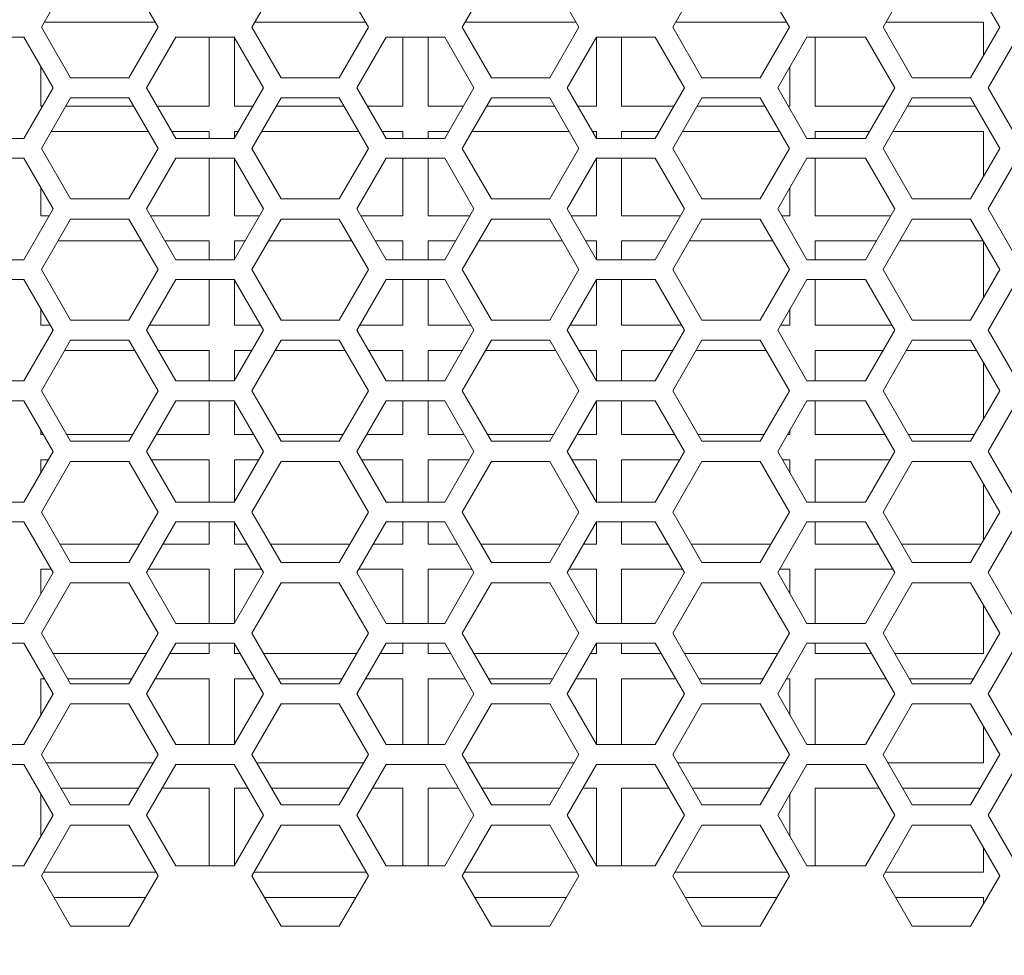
# Model space of a CAD drawing. Header units: millimetres. Extents: x -2390 to -1520, y 516 to 1788.
# Tile 7 of 33: x -2026 to -1968, y 733 to 789. Entities that reach past the tile are written whole.
import ezdxf

# ---------------------------------------------------------------- set-up
doc = ezdxf.new("R2010")
doc.units = ezdxf.units.MM
doc.header["$PDSIZE"] = -1
doc.dimstyles.new('ISO-25', dxfattribs={"dimtxt": 2.5, "dimasz": 2.5, "dimexe": 1.25, "dimexo": 0.625, "dimtad": 1, "dimtxsty": 'Standard', "dimcen": 2.5, "dimadec": 0, "dimazin": 0, "dimtfac": 1, "dimtmove": 0, "dimatfit": 3, "dimfxl": 0, "dimarcsym": 0})

# ---------------------------------------------------------------- blocks, each defined once
blk = doc.blocks.new('*D21')
at = {"color": 4, "lineweight": -2, "transparency": 16777216}
for p, q in [((-2180.43, 774.315), (-2180.43, 699.978)), ((-1710.43, 774.315), (-1710.43, 699.978)), ((-2165.43, 700.978), (-1974.454, 700.978)), ((-1725.43, 700.978), (-1916.406, 700.978))]:
    blk.add_line(p, q, dxfattribs=at)
at = {"color": 4, "transparency": 16777216}
for points in [[(-2165.43, 703.478), (-2165.43, 698.478), (-2180.43, 700.978)], [(-1725.43, 703.478), (-1725.43, 698.478), (-1710.43, 700.978)]]:
    blk.add_solid(points, dxfattribs=at)
at = {"layer": 'Defpoints', "color": 0, "transparency": 16777216}
for p in [(-2180.43, 775.315), (-1710.43, 775.315), (-1710.43, 700.978)]:
    blk.add_point(p, dxfattribs=at)
at = {"color": 4, "lineweight": 5, "transparency": 16777216, "insert": (-1945.43, 700.978), "char_height": 15, "attachment_point": 5}
blk.add_mtext('470.0', dxfattribs=at)

msp = doc.modelspace()

# ---------------------------------------------------------------- linework, layer by layer
at = {"color": 7, "linetype": 'ByBlock', "lineweight": 5}
for p, q in [((-2023.413, 791.265), (-2025.145, 788.265)), ((-2018.217, 788.265), (-2019.949, 791.265)), ((-2010.913, 791.265), (-2012.645, 788.265)), ((-2005.717, 788.265), (-2007.449, 791.265)), ((-1998.413, 791.265), (-2000.145, 788.265)), ((-1993.217, 788.265), (-1994.949, 791.265)), ((-1985.913, 791.265), (-1987.645, 788.265)), ((-1980.717, 788.265), (-1982.449, 791.265)), ((-1973.413, 791.265), (-1975.145, 788.265)), ((-1968.217, 788.265), (-1969.949, 791.265)), ((-2024.972, 788.565), (-2018.39, 788.565)), ((-2012.472, 788.565), (-2005.89, 788.565)), ((-1999.972, 788.565), (-1993.39, 788.565)), ((-1987.472, 788.565), (-1980.89, 788.565)), ((-1974.972, 788.565), (-1969.18, 788.565)), ((-1969.18, 788.565), (-1969.18, 786.597)), ((-2025.145, 788.265), (-2023.413, 785.265)), ((-2019.949, 785.265), (-2018.217, 788.265)), ((-2012.645, 788.265), (-2010.913, 785.265)), ((-2007.449, 785.265), (-2005.717, 788.265)), ((-2000.145, 788.265), (-1998.413, 785.265)), ((-1994.949, 785.265), (-1993.217, 788.265)), ((-1987.645, 788.265), (-1985.913, 785.265)), ((-1982.449, 785.265), (-1980.717, 788.265)), ((-1975.145, 788.265), (-1973.413, 785.265)), ((-1969.949, 785.265), (-1968.217, 788.265)), ((-2026.191, 787.677), (-2029.67, 787.677)), ((-2024.452, 784.665), (-2026.191, 787.677)), ((-2017.17, 787.677), (-2018.909, 784.665)), ((-2013.691, 787.677), (-2017.17, 787.677)), ((-2015.18, 787.677), (-2015.18, 783.565)), ((-2011.952, 784.665), (-2013.691, 787.677)), ((-2013.68, 783.565), (-2013.68, 787.657)), ((-2004.67, 787.677), (-2006.409, 784.665)), ((-2001.191, 787.677), (-2004.67, 787.677)), ((-2003.68, 787.677), (-2003.68, 783.565)), ((-2002.18, 783.565), (-2002.18, 787.677)), ((-1999.452, 784.665), (-2001.191, 787.677)), ((-1992.17, 787.677), (-1993.909, 784.665)), ((-1992.18, 787.661), (-1992.18, 783.565)), ((-1988.691, 787.677), (-1992.17, 787.677)), ((-1990.68, 783.565), (-1990.68, 787.677)), ((-1986.952, 784.665), (-1988.691, 787.677)), ((-1979.67, 787.677), (-1981.409, 784.665)), ((-1976.191, 787.677), (-1979.67, 787.677)), ((-1979.18, 783.565), (-1979.18, 787.677)), ((-1974.452, 784.665), (-1976.191, 787.677)), ((-1967.17, 787.677), (-1968.909, 784.665)), ((-2025.18, 783.565), (-2025.18, 785.925)), ((-1980.68, 785.929), (-1980.68, 783.565)), ((-2023.413, 785.265), (-2019.949, 785.265)), ((-2010.913, 785.265), (-2007.449, 785.265)), ((-1998.413, 785.265), (-1994.949, 785.265)), ((-1985.913, 785.265), (-1982.449, 785.265)), ((-1973.413, 785.265), (-1969.949, 785.265)), ((-2026.191, 781.652), (-2024.452, 784.665)), ((-2018.909, 784.665), (-2017.17, 781.652)), ((-2013.691, 781.652), (-2011.952, 784.665)), ((-2006.409, 784.665), (-2004.67, 781.652)), ((-2001.191, 781.652), (-1999.452, 784.665)), ((-1993.909, 784.665), (-1992.17, 781.652)), ((-1988.691, 781.652), (-1986.952, 784.665)), ((-1981.409, 784.665), (-1979.67, 781.652)), ((-1976.191, 781.652), (-1974.452, 784.665)), ((-1968.909, 784.665), (-1967.17, 781.652)), ((-2023.413, 784.065), (-2025.145, 781.065)), ((-2019.949, 784.065), (-2023.413, 784.065)), ((-2018.217, 781.065), (-2019.949, 784.065)), ((-2010.913, 784.065), (-2012.645, 781.065)), ((-2007.449, 784.065), (-2010.913, 784.065)), ((-2005.717, 781.065), (-2007.449, 784.065)), ((-1998.413, 784.065), (-2000.145, 781.065)), ((-1994.949, 784.065), (-1998.413, 784.065)), ((-1993.217, 781.065), (-1994.949, 784.065)), ((-1985.913, 784.065), (-1987.645, 781.065)), ((-1982.449, 784.065), (-1985.913, 784.065)), ((-1980.717, 781.065), (-1982.449, 784.065)), ((-1973.413, 784.065), (-1975.145, 781.065)), ((-1969.949, 784.065), (-1973.413, 784.065)), ((-1968.217, 781.065), (-1969.949, 784.065)), ((-2025.087, 783.565), (-2025.18, 783.565)), ((-2019.66, 783.565), (-2023.701, 783.565)), ((-2015.18, 783.565), (-2018.274, 783.565)), ((-2012.587, 783.565), (-2013.68, 783.565)), ((-2007.16, 783.565), (-2011.201, 783.565)), ((-2003.68, 783.565), (-2005.774, 783.565)), ((-2000.087, 783.565), (-2002.18, 783.565)), ((-1994.66, 783.565), (-1998.701, 783.565)), ((-1992.18, 783.565), (-1993.274, 783.565)), ((-1987.587, 783.565), (-1990.68, 783.565)), ((-1982.16, 783.565), (-1986.201, 783.565)), ((-1980.68, 783.565), (-1980.774, 783.565)), ((-1975.087, 783.565), (-1979.18, 783.565)), ((-1969.66, 783.565), (-1973.701, 783.565)), ((-2024.567, 782.065), (-2018.794, 782.065)), ((-2017.408, 782.065), (-2015.18, 782.065)), ((-2015.18, 782.065), (-2015.18, 781.652)), ((-2013.68, 782.065), (-2013.453, 782.065)), ((-2013.68, 781.672), (-2013.68, 782.065)), ((-2012.067, 782.065), (-2006.294, 782.065)), ((-2004.908, 782.065), (-2003.68, 782.065)), ((-2003.68, 782.065), (-2003.68, 781.652)), ((-2002.18, 782.065), (-2000.953, 782.065)), ((-2002.18, 781.652), (-2002.18, 782.065)), ((-1999.567, 782.065), (-1993.794, 782.065)), ((-1992.408, 782.065), (-1992.18, 782.065)), ((-1992.18, 782.065), (-1992.18, 781.669)), ((-1990.68, 782.065), (-1988.453, 782.065)), ((-1990.68, 781.652), (-1990.68, 782.065)), ((-1987.067, 782.065), (-1981.294, 782.065)), ((-1979.18, 782.065), (-1975.953, 782.065)), ((-1979.18, 781.652), (-1979.18, 782.065)), ((-1974.567, 782.065), (-1969.18, 782.065)), ((-1969.18, 782.065), (-1969.18, 779.397)), ((-2029.67, 781.652), (-2026.191, 781.652)), ((-2017.17, 781.652), (-2013.691, 781.652)), ((-2004.67, 781.652), (-2001.191, 781.652)), ((-1992.17, 781.652), (-1988.691, 781.652)), ((-1979.67, 781.652), (-1976.191, 781.652)), ((-2025.145, 781.065), (-2023.413, 778.065)), ((-2019.949, 778.065), (-2018.217, 781.065)), ((-2012.645, 781.065), (-2010.913, 778.065)), ((-2007.449, 778.065), (-2005.717, 781.065)), ((-2000.145, 781.065), (-1998.413, 778.065)), ((-1994.949, 778.065), (-1993.217, 781.065)), ((-1987.645, 781.065), (-1985.913, 778.065)), ((-1982.449, 778.065), (-1980.717, 781.065)), ((-1975.145, 781.065), (-1973.413, 778.065)), ((-1969.949, 778.065), (-1968.217, 781.065)), ((-2026.191, 780.477), (-2029.67, 780.477)), ((-2024.452, 777.465), (-2026.191, 780.477)), ((-2017.17, 780.477), (-2018.909, 777.465)), ((-2013.691, 780.477), (-2017.17, 780.477)), ((-2015.18, 780.477), (-2015.18, 777.065)), ((-2011.952, 777.465), (-2013.691, 780.477)), ((-2013.68, 777.065), (-2013.68, 780.457)), ((-2004.67, 780.477), (-2006.409, 777.465)), ((-2001.191, 780.477), (-2004.67, 780.477)), ((-2003.68, 780.477), (-2003.68, 777.065)), ((-2002.18, 777.065), (-2002.18, 780.477)), ((-1999.452, 777.465), (-2001.191, 780.477)), ((-1992.17, 780.477), (-1993.909, 777.465)), ((-1992.18, 780.461), (-1992.18, 777.065)), ((-1988.691, 780.477), (-1992.17, 780.477)), ((-1990.68, 777.065), (-1990.68, 780.477)), ((-1986.952, 777.465), (-1988.691, 780.477)), ((-1979.67, 780.477), (-1981.409, 777.465)), ((-1976.191, 780.477), (-1979.67, 780.477)), ((-1979.18, 777.065), (-1979.18, 780.477)), ((-1974.452, 777.465), (-1976.191, 780.477)), ((-1967.17, 780.477), (-1968.909, 777.465)), ((-2025.18, 777.065), (-2025.18, 778.725)), ((-1980.68, 778.729), (-1980.68, 777.065)), ((-2023.413, 778.065), (-2019.949, 778.065)), ((-2010.913, 778.065), (-2007.449, 778.065)), ((-1998.413, 778.065), (-1994.949, 778.065)), ((-1985.913, 778.065), (-1982.449, 778.065)), ((-1973.413, 778.065), (-1969.949, 778.065)), ((-2026.191, 774.452), (-2024.452, 777.465)), ((-2018.909, 777.465), (-2017.17, 774.452)), ((-2013.691, 774.452), (-2011.952, 777.465)), ((-2006.409, 777.465), (-2004.67, 774.452)), ((-2001.191, 774.452), (-1999.452, 777.465)), ((-1993.909, 777.465), (-1992.17, 774.452)), ((-1988.691, 774.452), (-1986.952, 777.465)), ((-1981.409, 777.465), (-1979.67, 774.452)), ((-1976.191, 774.452), (-1974.452, 777.465)), ((-1968.909, 777.465), (-1967.17, 774.452)), ((-2024.683, 777.065), (-2025.18, 777.065)), ((-2023.413, 776.865), (-2025.145, 773.865)), ((-2019.949, 776.865), (-2023.413, 776.865)), ((-2018.217, 773.865), (-2019.949, 776.865)), ((-2015.18, 777.065), (-2018.678, 777.065)), ((-2012.183, 777.065), (-2013.68, 777.065)), ((-2010.913, 776.865), (-2012.645, 773.865)), ((-2007.449, 776.865), (-2010.913, 776.865)), ((-2005.717, 773.865), (-2007.449, 776.865)), ((-2003.68, 777.065), (-2006.178, 777.065)), ((-1999.683, 777.065), (-2002.18, 777.065)), ((-1998.413, 776.865), (-2000.145, 773.865)), ((-1994.949, 776.865), (-1998.413, 776.865)), ((-1993.217, 773.865), (-1994.949, 776.865)), ((-1992.18, 777.065), (-1993.678, 777.065)), ((-1987.183, 777.065), (-1990.68, 777.065)), ((-1985.913, 776.865), (-1987.645, 773.865)), ((-1982.449, 776.865), (-1985.913, 776.865)), ((-1980.717, 773.865), (-1982.449, 776.865)), ((-1980.68, 777.065), (-1981.178, 777.065)), ((-1974.683, 777.065), (-1979.18, 777.065)), ((-1973.413, 776.865), (-1975.145, 773.865)), ((-1969.949, 776.865), (-1973.413, 776.865)), ((-1968.217, 773.865), (-1969.949, 776.865)), ((-2024.163, 775.565), (-2019.198, 775.565)), ((-2017.812, 775.565), (-2015.18, 775.565)), ((-2015.18, 775.565), (-2015.18, 774.452)), ((-2013.68, 775.565), (-2013.049, 775.565)), ((-2013.68, 774.472), (-2013.68, 775.565)), ((-2011.663, 775.565), (-2006.698, 775.565)), ((-2005.312, 775.565), (-2003.68, 775.565)), ((-2003.68, 775.565), (-2003.68, 774.452)), ((-2002.18, 775.565), (-2000.549, 775.565)), ((-2002.18, 774.452), (-2002.18, 775.565)), ((-1999.163, 775.565), (-1994.198, 775.565)), ((-1992.812, 775.565), (-1992.18, 775.565)), ((-1992.18, 775.565), (-1992.18, 774.469)), ((-1990.68, 775.565), (-1988.049, 775.565)), ((-1990.68, 774.452), (-1990.68, 775.565)), ((-1986.663, 775.565), (-1981.698, 775.565)), ((-1979.18, 775.565), (-1975.549, 775.565)), ((-1979.18, 774.452), (-1979.18, 775.565)), ((-1974.163, 775.565), (-1969.198, 775.565)), ((-1969.18, 775.533), (-1969.18, 772.197)), ((-2029.67, 774.452), (-2026.191, 774.452)), ((-2017.17, 774.452), (-2013.691, 774.452)), ((-2004.67, 774.452), (-2001.191, 774.452)), ((-1992.17, 774.452), (-1988.691, 774.452)), ((-1979.67, 774.452), (-1976.191, 774.452)), ((-2025.145, 773.865), (-2023.413, 770.865)), ((-2019.949, 770.865), (-2018.217, 773.865)), ((-2012.645, 773.865), (-2010.913, 770.865)), ((-2007.449, 770.865), (-2005.717, 773.865)), ((-2000.145, 773.865), (-1998.413, 770.865)), ((-1994.949, 770.865), (-1993.217, 773.865)), ((-1987.645, 773.865), (-1985.913, 770.865)), ((-1982.449, 770.865), (-1980.717, 773.865)), ((-1975.145, 773.865), (-1973.413, 770.865)), ((-1969.949, 770.865), (-1968.217, 773.865)), ((-2026.191, 773.277), (-2029.67, 773.277)), ((-2024.452, 770.265), (-2026.191, 773.277)), ((-2017.17, 773.277), (-2018.909, 770.265)), ((-2013.691, 773.277), (-2017.17, 773.277)), ((-2015.18, 773.277), (-2015.18, 770.565)), ((-2011.952, 770.265), (-2013.691, 773.277)), ((-2013.68, 770.565), (-2013.68, 773.258)), ((-2004.67, 773.277), (-2006.409, 770.265)), ((-2001.191, 773.277), (-2004.67, 773.277)), ((-2003.68, 773.277), (-2003.68, 770.565)), ((-2002.18, 770.565), (-2002.18, 773.277)), ((-1999.452, 770.265), (-2001.191, 773.277)), ((-1992.17, 773.277), (-1993.909, 770.265)), ((-1992.18, 773.261), (-1992.18, 770.565)), ((-1988.691, 773.277), (-1992.17, 773.277)), ((-1990.68, 770.565), (-1990.68, 773.277)), ((-1986.952, 770.265), (-1988.691, 773.277)), ((-1979.67, 773.277), (-1981.409, 770.265)), ((-1976.191, 773.277), (-1979.67, 773.277)), ((-1979.18, 770.565), (-1979.18, 773.277)), ((-1974.452, 770.265), (-1976.191, 773.277)), ((-1967.17, 773.277), (-1968.909, 770.265)), ((-2025.18, 770.565), (-2025.18, 771.525)), ((-1980.68, 771.529), (-1980.68, 770.565)), ((-2023.413, 770.865), (-2019.949, 770.865)), ((-2010.913, 770.865), (-2007.449, 770.865)), ((-1998.413, 770.865), (-1994.949, 770.865)), ((-1985.913, 770.865), (-1982.449, 770.865)), ((-1973.413, 770.865), (-1969.949, 770.865)), ((-2024.625, 770.565), (-2025.18, 770.565)), ((-2015.18, 770.565), (-2018.736, 770.565)), ((-2012.125, 770.565), (-2013.68, 770.565)), ((-2003.68, 770.565), (-2006.236, 770.565)), ((-1999.625, 770.565), (-2002.18, 770.565)), ((-1992.18, 770.565), (-1993.736, 770.565)), ((-1987.125, 770.565), (-1990.68, 770.565)), ((-1980.68, 770.565), (-1981.236, 770.565)), ((-1974.625, 770.565), (-1979.18, 770.565)), ((-2026.191, 767.252), (-2024.452, 770.265)), ((-2018.909, 770.265), (-2017.17, 767.252)), ((-2013.691, 767.252), (-2011.952, 770.265)), ((-2006.409, 770.265), (-2004.67, 767.252)), ((-2001.191, 767.252), (-1999.452, 770.265)), ((-1993.909, 770.265), (-1992.17, 767.252)), ((-1988.691, 767.252), (-1986.952, 770.265)), ((-1981.409, 770.265), (-1979.67, 767.252)), ((-1976.191, 767.252), (-1974.452, 770.265)), ((-1968.909, 770.265), (-1967.17, 767.252)), ((-2023.413, 769.665), (-2025.145, 766.665)), ((-2019.949, 769.665), (-2023.413, 769.665)), ((-2018.217, 766.665), (-2019.949, 769.665)), ((-2010.913, 769.665), (-2012.645, 766.665)), ((-2007.449, 769.665), (-2010.913, 769.665)), ((-2005.717, 766.665), (-2007.449, 769.665)), ((-1998.413, 769.665), (-2000.145, 766.665)), ((-1994.949, 769.665), (-1998.413, 769.665)), ((-1993.217, 766.665), (-1994.949, 769.665)), ((-1985.913, 769.665), (-1987.645, 766.665)), ((-1982.449, 769.665), (-1985.913, 769.665)), ((-1980.717, 766.665), (-1982.449, 769.665)), ((-1973.413, 769.665), (-1975.145, 766.665)), ((-1969.949, 769.665), (-1973.413, 769.665)), ((-1968.217, 766.665), (-1969.949, 769.665)), ((-2025.18, 769.065), (-2025.145, 769.065)), ((-2025.18, 769.004), (-2025.18, 769.065)), ((-2023.759, 769.065), (-2019.602, 769.065)), ((-2018.217, 769.065), (-2015.18, 769.065)), ((-2015.18, 769.065), (-2015.18, 767.252)), ((-2013.68, 769.065), (-2012.645, 769.065)), ((-2013.68, 767.272), (-2013.68, 769.065)), ((-2011.259, 769.065), (-2007.102, 769.065)), ((-2005.717, 769.065), (-2003.68, 769.065)), ((-2003.68, 769.065), (-2003.68, 767.252)), ((-2002.18, 769.065), (-2000.145, 769.065)), ((-2002.18, 767.252), (-2002.18, 769.065)), ((-1998.759, 769.065), (-1994.602, 769.065)), ((-1993.217, 769.065), (-1992.18, 769.065)), ((-1992.18, 769.065), (-1992.18, 767.269)), ((-1990.68, 769.065), (-1987.645, 769.065)), ((-1990.68, 767.252), (-1990.68, 769.065)), ((-1986.259, 769.065), (-1982.102, 769.065)), ((-1980.717, 769.065), (-1980.68, 769.065)), ((-1980.68, 769.065), (-1980.68, 769.001)), ((-1979.18, 769.065), (-1975.145, 769.065)), ((-1979.18, 767.252), (-1979.18, 769.065)), ((-1973.759, 769.065), (-1969.602, 769.065)), ((-1969.18, 768.333), (-1969.18, 764.997)), ((-2029.67, 767.252), (-2026.191, 767.252)), ((-2017.17, 767.252), (-2013.691, 767.252)), ((-2004.67, 767.252), (-2001.191, 767.252)), ((-1992.17, 767.252), (-1988.691, 767.252)), ((-1979.67, 767.252), (-1976.191, 767.252)), ((-2025.145, 766.665), (-2023.413, 763.665)), ((-2019.949, 763.665), (-2018.217, 766.665)), ((-2012.645, 766.665), (-2010.913, 763.665)), ((-2007.449, 763.665), (-2005.717, 766.665)), ((-2000.145, 766.665), (-1998.413, 763.665)), ((-1994.949, 763.665), (-1993.217, 766.665)), ((-1987.645, 766.665), (-1985.913, 763.665)), ((-1982.449, 763.665), (-1980.717, 766.665)), ((-1975.145, 766.665), (-1973.413, 763.665)), ((-1969.949, 763.665), (-1968.217, 766.665)), ((-2026.191, 766.077), (-2029.67, 766.077)), ((-2024.452, 763.065), (-2026.191, 766.077)), ((-2017.17, 766.077), (-2018.909, 763.065)), ((-2013.691, 766.077), (-2017.17, 766.077)), ((-2015.18, 766.077), (-2015.18, 764.065)), ((-2011.952, 763.065), (-2013.691, 766.077)), ((-2013.68, 764.065), (-2013.68, 766.058)), ((-2004.67, 766.077), (-2006.409, 763.065)), ((-2001.191, 766.077), (-2004.67, 766.077)), ((-2003.68, 766.077), (-2003.68, 764.065)), ((-2002.18, 764.065), (-2002.18, 766.077)), ((-1999.452, 763.065), (-2001.191, 766.077)), ((-1992.17, 766.077), (-1993.909, 763.065)), ((-1992.18, 766.061), (-1992.18, 764.065)), ((-1988.691, 766.077), (-1992.17, 766.077)), ((-1990.68, 764.065), (-1990.68, 766.077)), ((-1986.952, 763.065), (-1988.691, 766.077)), ((-1979.67, 766.077), (-1981.409, 763.065)), ((-1976.191, 766.077), (-1979.67, 766.077)), ((-1979.18, 764.065), (-1979.18, 766.077)), ((-1974.452, 763.065), (-1976.191, 766.077)), ((-1967.17, 766.077), (-1968.909, 763.065)), ((-2025.18, 764.065), (-2025.18, 764.325)), ((-2025.029, 764.065), (-2025.18, 764.065)), ((-2019.718, 764.065), (-2023.644, 764.065)), ((-2015.18, 764.065), (-2018.332, 764.065)), ((-2012.529, 764.065), (-2013.68, 764.065)), ((-2007.218, 764.065), (-2011.144, 764.065)), ((-2003.68, 764.065), (-2005.832, 764.065)), ((-2000.029, 764.065), (-2002.18, 764.065)), ((-1994.718, 764.065), (-1998.644, 764.065)), ((-1992.18, 764.065), (-1993.332, 764.065)), ((-1987.529, 764.065), (-1990.68, 764.065)), ((-1982.218, 764.065), (-1986.144, 764.065)), ((-1980.68, 764.065), (-1980.832, 764.065)), ((-1980.68, 764.329), (-1980.68, 764.065)), ((-1975.029, 764.065), (-1979.18, 764.065)), ((-1969.718, 764.065), (-1973.644, 764.065)), ((-2023.413, 763.665), (-2019.949, 763.665)), ((-2010.913, 763.665), (-2007.449, 763.665)), ((-1998.413, 763.665), (-1994.949, 763.665)), ((-1985.913, 763.665), (-1982.449, 763.665)), ((-1973.413, 763.665), (-1969.949, 763.665)), ((-2026.191, 760.052), (-2024.452, 763.065)), ((-2018.909, 763.065), (-2017.17, 760.052)), ((-2013.691, 760.052), (-2011.952, 763.065)), ((-2006.409, 763.065), (-2004.67, 760.052)), ((-2001.191, 760.052), (-1999.452, 763.065)), ((-1993.909, 763.065), (-1992.17, 760.052)), ((-1988.691, 760.052), (-1986.952, 763.065)), ((-1981.409, 763.065), (-1979.67, 760.052)), ((-1976.191, 760.052), (-1974.452, 763.065)), ((-1968.909, 763.065), (-1967.17, 760.052)), ((-2025.18, 762.565), (-2024.741, 762.565)), ((-2025.18, 761.804), (-2025.18, 762.565)), ((-2023.413, 762.465), (-2025.145, 759.465)), ((-2019.949, 762.465), (-2023.413, 762.465)), ((-2018.217, 759.465), (-2019.949, 762.465)), ((-2018.621, 762.565), (-2015.18, 762.565)), ((-2015.18, 762.565), (-2015.18, 760.052)), ((-2013.68, 762.565), (-2012.241, 762.565)), ((-2013.68, 760.072), (-2013.68, 762.565)), ((-2010.913, 762.465), (-2012.645, 759.465)), ((-2007.449, 762.465), (-2010.913, 762.465)), ((-2005.717, 759.465), (-2007.449, 762.465)), ((-2006.121, 762.565), (-2003.68, 762.565)), ((-2003.68, 762.565), (-2003.68, 760.052)), ((-2002.18, 762.565), (-1999.741, 762.565)), ((-2002.18, 760.052), (-2002.18, 762.565)), ((-1998.413, 762.465), (-2000.145, 759.465)), ((-1994.949, 762.465), (-1998.413, 762.465)), ((-1993.217, 759.465), (-1994.949, 762.465)), ((-1993.621, 762.565), (-1992.18, 762.565)), ((-1992.18, 762.565), (-1992.18, 760.069)), ((-1990.68, 762.565), (-1987.241, 762.565)), ((-1990.68, 760.052), (-1990.68, 762.565)), ((-1985.913, 762.465), (-1987.645, 759.465)), ((-1982.449, 762.465), (-1985.913, 762.465)), ((-1980.717, 759.465), (-1982.449, 762.465)), ((-1981.121, 762.565), (-1980.68, 762.565)), ((-1980.68, 762.565), (-1980.68, 761.801)), ((-1979.18, 762.565), (-1974.741, 762.565)), ((-1979.18, 760.052), (-1979.18, 762.565)), ((-1973.413, 762.465), (-1975.145, 759.465)), ((-1969.949, 762.465), (-1973.413, 762.465)), ((-1968.217, 759.465), (-1969.949, 762.465)), ((-1969.18, 761.133), (-1969.18, 757.797)), ((-2029.67, 760.052), (-2026.191, 760.052)), ((-2017.17, 760.052), (-2013.691, 760.052)), ((-2004.67, 760.052), (-2001.191, 760.052)), ((-1992.17, 760.052), (-1988.691, 760.052)), ((-1979.67, 760.052), (-1976.191, 760.052)), ((-2025.145, 759.465), (-2023.413, 756.465)), ((-2019.949, 756.465), (-2018.217, 759.465)), ((-2012.645, 759.465), (-2010.913, 756.465)), ((-2007.449, 756.465), (-2005.717, 759.465)), ((-2000.145, 759.465), (-1998.413, 756.465)), ((-1994.949, 756.465), (-1993.217, 759.465)), ((-1987.645, 759.465), (-1985.913, 756.465)), ((-1982.449, 756.465), (-1980.717, 759.465)), ((-1975.145, 759.465), (-1973.413, 756.465)), ((-1969.949, 756.465), (-1968.217, 759.465)), ((-2026.191, 758.877), (-2029.67, 758.877)), ((-2024.452, 755.865), (-2026.191, 758.877)), ((-2017.17, 758.877), (-2018.909, 755.865)), ((-2013.691, 758.877), (-2017.17, 758.877)), ((-2015.18, 758.877), (-2015.18, 757.565)), ((-2011.952, 755.865), (-2013.691, 758.877)), ((-2013.68, 757.565), (-2013.68, 758.857)), ((-2004.67, 758.877), (-2006.409, 755.865)), ((-2001.191, 758.877), (-2004.67, 758.877)), ((-2003.68, 758.877), (-2003.68, 757.565)), ((-2002.18, 757.565), (-2002.18, 758.877)), ((-1999.452, 755.865), (-2001.191, 758.877)), ((-1992.17, 758.877), (-1993.909, 755.865)), ((-1992.18, 758.861), (-1992.18, 757.565)), ((-1988.691, 758.877), (-1992.17, 758.877)), ((-1990.68, 757.565), (-1990.68, 758.877)), ((-1986.952, 755.865), (-1988.691, 758.877)), ((-1979.67, 758.877), (-1981.409, 755.865)), ((-1976.191, 758.877), (-1979.67, 758.877)), ((-1979.18, 757.565), (-1979.18, 758.877)), ((-1974.452, 755.865), (-1976.191, 758.877)), ((-1967.17, 758.877), (-1968.909, 755.865)), ((-2019.313, 757.565), (-2024.048, 757.565)), ((-2015.18, 757.565), (-2017.928, 757.565)), ((-2012.933, 757.565), (-2013.68, 757.565)), ((-2006.813, 757.565), (-2011.548, 757.565)), ((-2003.68, 757.565), (-2005.428, 757.565)), ((-2000.433, 757.565), (-2002.18, 757.565)), ((-1994.313, 757.565), (-1999.048, 757.565)), ((-1992.18, 757.565), (-1992.928, 757.565)), ((-1987.933, 757.565), (-1990.68, 757.565)), ((-1981.813, 757.565), (-1986.548, 757.565)), ((-1975.433, 757.565), (-1979.18, 757.565)), ((-1969.313, 757.565), (-1974.048, 757.565)), ((-2023.413, 756.465), (-2019.949, 756.465)), ((-2010.913, 756.465), (-2007.449, 756.465)), ((-1998.413, 756.465), (-1994.949, 756.465)), ((-1985.913, 756.465), (-1982.449, 756.465)), ((-1973.413, 756.465), (-1969.949, 756.465)), ((-2026.191, 752.852), (-2024.452, 755.865)), ((-2025.18, 756.065), (-2024.567, 756.065)), ((-2025.18, 754.604), (-2025.18, 756.065)), ((-2018.909, 755.865), (-2017.17, 752.852)), ((-2018.794, 756.065), (-2015.18, 756.065)), ((-2015.18, 756.065), (-2015.18, 752.852)), ((-2013.691, 752.852), (-2011.952, 755.865)), ((-2013.68, 756.065), (-2012.067, 756.065)), ((-2013.68, 752.872), (-2013.68, 756.065)), ((-2006.409, 755.865), (-2004.67, 752.852)), ((-2006.294, 756.065), (-2003.68, 756.065)), ((-2003.68, 756.065), (-2003.68, 752.852)), ((-2002.18, 756.065), (-1999.567, 756.065)), ((-2002.18, 752.852), (-2002.18, 756.065)), ((-2001.191, 752.852), (-1999.452, 755.865)), ((-1993.909, 755.865), (-1992.17, 752.852)), ((-1993.794, 756.065), (-1992.18, 756.065)), ((-1992.18, 756.065), (-1992.18, 752.869)), ((-1990.68, 756.065), (-1987.067, 756.065)), ((-1990.68, 752.852), (-1990.68, 756.065)), ((-1988.691, 752.852), (-1986.952, 755.865)), ((-1981.409, 755.865), (-1979.67, 752.852)), ((-1981.294, 756.065), (-1980.68, 756.065)), ((-1980.68, 756.065), (-1980.68, 754.601)), ((-1979.18, 756.065), (-1974.567, 756.065)), ((-1979.18, 752.852), (-1979.18, 756.065)), ((-1976.191, 752.852), (-1974.452, 755.865)), ((-1968.909, 755.865), (-1967.17, 752.852)), ((-2023.413, 755.265), (-2025.145, 752.265)), ((-2019.949, 755.265), (-2023.413, 755.265)), ((-2018.217, 752.265), (-2019.949, 755.265)), ((-2010.913, 755.265), (-2012.645, 752.265)), ((-2007.449, 755.265), (-2010.913, 755.265)), ((-2005.717, 752.265), (-2007.449, 755.265)), ((-1998.413, 755.265), (-2000.145, 752.265)), ((-1994.949, 755.265), (-1998.413, 755.265)), ((-1993.217, 752.265), (-1994.949, 755.265)), ((-1985.913, 755.265), (-1987.645, 752.265)), ((-1982.449, 755.265), (-1985.913, 755.265)), ((-1980.717, 752.265), (-1982.449, 755.265)), ((-1973.413, 755.265), (-1975.145, 752.265)), ((-1969.949, 755.265), (-1973.413, 755.265)), ((-1968.217, 752.265), (-1969.949, 755.265)), ((-1969.18, 753.933), (-1969.18, 751.065)), ((-2029.67, 752.852), (-2026.191, 752.852)), ((-2017.17, 752.852), (-2013.691, 752.852)), ((-2004.67, 752.852), (-2001.191, 752.852)), ((-1992.17, 752.852), (-1988.691, 752.852)), ((-1979.67, 752.852), (-1976.191, 752.852)), ((-2025.145, 752.265), (-2023.413, 749.265)), ((-2019.949, 749.265), (-2018.217, 752.265)), ((-2012.645, 752.265), (-2010.913, 749.265)), ((-2007.449, 749.265), (-2005.717, 752.265)), ((-2000.145, 752.265), (-1998.413, 749.265)), ((-1994.949, 749.265), (-1993.217, 752.265)), ((-1987.645, 752.265), (-1985.913, 749.265)), ((-1982.449, 749.265), (-1980.717, 752.265)), ((-1975.145, 752.265), (-1973.413, 749.265)), ((-1969.949, 749.265), (-1968.217, 752.265)), ((-2026.191, 751.677), (-2029.67, 751.677)), ((-2024.452, 748.665), (-2026.191, 751.677)), ((-2017.17, 751.677), (-2018.909, 748.665)), ((-2013.691, 751.677), (-2017.17, 751.677)), ((-2015.18, 751.677), (-2015.18, 751.065)), ((-2011.952, 748.665), (-2013.691, 751.677)), ((-2013.68, 751.065), (-2013.68, 751.658)), ((-2004.67, 751.677), (-2006.409, 748.665)), ((-2001.191, 751.677), (-2004.67, 751.677)), ((-2003.68, 751.677), (-2003.68, 751.065)), ((-2002.18, 751.065), (-2002.18, 751.677)), ((-1999.452, 748.665), (-2001.191, 751.677)), ((-1992.17, 751.677), (-1993.909, 748.665)), ((-1992.18, 751.661), (-1992.18, 751.065)), ((-1988.691, 751.677), (-1992.17, 751.677)), ((-1990.68, 751.065), (-1990.68, 751.677)), ((-1986.952, 748.665), (-1988.691, 751.677)), ((-1979.67, 751.677), (-1981.409, 748.665)), ((-1976.191, 751.677), (-1979.67, 751.677)), ((-1979.18, 751.065), (-1979.18, 751.677)), ((-1974.452, 748.665), (-1976.191, 751.677)), ((-1967.17, 751.677), (-1968.909, 748.665)), ((-2018.909, 751.065), (-2024.452, 751.065)), ((-2015.18, 751.065), (-2017.524, 751.065)), ((-2013.338, 751.065), (-2013.68, 751.065)), ((-2006.409, 751.065), (-2011.952, 751.065)), ((-2003.68, 751.065), (-2005.024, 751.065)), ((-2000.838, 751.065), (-2002.18, 751.065)), ((-1993.909, 751.065), (-1999.452, 751.065)), ((-1992.18, 751.065), (-1992.524, 751.065)), ((-1988.338, 751.065), (-1990.68, 751.065)), ((-1981.409, 751.065), (-1986.952, 751.065)), ((-1975.838, 751.065), (-1979.18, 751.065)), ((-1969.18, 751.065), (-1974.452, 751.065)), ((-2025.18, 749.565), (-2024.972, 749.565)), ((-2025.18, 747.404), (-2025.18, 749.565)), ((-2023.586, 749.565), (-2019.775, 749.565)), ((-2023.413, 749.265), (-2019.949, 749.265)), ((-2018.39, 749.565), (-2015.18, 749.565)), ((-2015.18, 749.565), (-2015.18, 745.652)), ((-2013.68, 749.565), (-2012.472, 749.565)), ((-2013.68, 745.672), (-2013.68, 749.565)), ((-2011.086, 749.565), (-2007.275, 749.565)), ((-2010.913, 749.265), (-2007.449, 749.265)), ((-2005.89, 749.565), (-2003.68, 749.565)), ((-2003.68, 749.565), (-2003.68, 745.652)), ((-2002.18, 749.565), (-1999.972, 749.565)), ((-2002.18, 745.652), (-2002.18, 749.565)), ((-1998.586, 749.565), (-1994.775, 749.565)), ((-1998.413, 749.265), (-1994.949, 749.265)), ((-1993.39, 749.565), (-1992.18, 749.565)), ((-1992.18, 749.565), (-1992.18, 745.669)), ((-1990.68, 749.565), (-1987.472, 749.565)), ((-1990.68, 745.652), (-1990.68, 749.565)), ((-1986.086, 749.565), (-1982.275, 749.565)), ((-1985.913, 749.265), (-1982.449, 749.265)), ((-1980.89, 749.565), (-1980.68, 749.565)), ((-1980.68, 749.565), (-1980.68, 747.401)), ((-1979.18, 749.565), (-1974.972, 749.565)), ((-1979.18, 745.652), (-1979.18, 749.565)), ((-1973.586, 749.565), (-1969.775, 749.565)), ((-1973.413, 749.265), (-1969.949, 749.265)), ((-2026.191, 745.652), (-2024.452, 748.665)), ((-2018.909, 748.665), (-2017.17, 745.652)), ((-2013.691, 745.652), (-2011.952, 748.665)), ((-2006.409, 748.665), (-2004.67, 745.652)), ((-2001.191, 745.652), (-1999.452, 748.665)), ((-1993.909, 748.665), (-1992.17, 745.652)), ((-1988.691, 745.652), (-1986.952, 748.665)), ((-1981.409, 748.665), (-1979.67, 745.652)), ((-1976.191, 745.652), (-1974.452, 748.665)), ((-1968.909, 748.665), (-1967.17, 745.652)), ((-2023.413, 748.065), (-2025.145, 745.065)), ((-2019.949, 748.065), (-2023.413, 748.065)), ((-2018.217, 745.065), (-2019.949, 748.065)), ((-2010.913, 748.065), (-2012.645, 745.065)), ((-2007.449, 748.065), (-2010.913, 748.065)), ((-2005.717, 745.065), (-2007.449, 748.065)), ((-1998.413, 748.065), (-2000.145, 745.065)), ((-1994.949, 748.065), (-1998.413, 748.065)), ((-1993.217, 745.065), (-1994.949, 748.065)), ((-1985.913, 748.065), (-1987.645, 745.065)), ((-1982.449, 748.065), (-1985.913, 748.065)), ((-1980.717, 745.065), (-1982.449, 748.065)), ((-1973.413, 748.065), (-1975.145, 745.065)), ((-1969.949, 748.065), (-1973.413, 748.065)), ((-1968.217, 745.065), (-1969.949, 748.065)), ((-1969.18, 746.733), (-1969.18, 744.565)), ((-2029.67, 745.652), (-2026.191, 745.652)), ((-2017.17, 745.652), (-2013.691, 745.652)), ((-2004.67, 745.652), (-2001.191, 745.652)), ((-1992.17, 745.652), (-1988.691, 745.652)), ((-1979.67, 745.652), (-1976.191, 745.652)), ((-2025.145, 745.065), (-2023.413, 742.065)), ((-2018.505, 744.565), (-2024.856, 744.565)), ((-2019.949, 742.065), (-2018.217, 745.065)), ((-2012.645, 745.065), (-2010.913, 742.065)), ((-2006.005, 744.565), (-2012.356, 744.565)), ((-2007.449, 742.065), (-2005.717, 745.065)), ((-2000.145, 745.065), (-1998.413, 742.065)), ((-1993.505, 744.565), (-1999.856, 744.565)), ((-1994.949, 742.065), (-1993.217, 745.065)), ((-1987.645, 745.065), (-1985.913, 742.065)), ((-1981.005, 744.565), (-1987.356, 744.565)), ((-1982.449, 742.065), (-1980.717, 745.065)), ((-1975.145, 745.065), (-1973.413, 742.065)), ((-1969.18, 744.565), (-1974.856, 744.565)), ((-1969.949, 742.065), (-1968.217, 745.065)), ((-2026.191, 744.477), (-2029.67, 744.477)), ((-2024.452, 741.465), (-2026.191, 744.477)), ((-2017.17, 744.477), (-2018.909, 741.465)), ((-2013.691, 744.477), (-2017.17, 744.477)), ((-2011.952, 741.465), (-2013.691, 744.477)), ((-2004.67, 744.477), (-2006.409, 741.465)), ((-2001.191, 744.477), (-2004.67, 744.477)), ((-1999.452, 741.465), (-2001.191, 744.477)), ((-1992.17, 744.477), (-1993.909, 741.465)), ((-1988.691, 744.477), (-1992.17, 744.477)), ((-1986.952, 741.465), (-1988.691, 744.477)), ((-1979.67, 744.477), (-1981.409, 741.465)), ((-1976.191, 744.477), (-1979.67, 744.477)), ((-1974.452, 741.465), (-1976.191, 744.477)), ((-1967.17, 744.477), (-1968.909, 741.465)), ((-2023.99, 743.065), (-2019.371, 743.065)), ((-2017.986, 743.065), (-2015.18, 743.065)), ((-2015.18, 743.065), (-2015.18, 738.452)), ((-2013.68, 743.065), (-2012.876, 743.065)), ((-2013.68, 738.472), (-2013.68, 743.065)), ((-2011.49, 743.065), (-2006.871, 743.065)), ((-2005.486, 743.065), (-2003.68, 743.065)), ((-2003.68, 743.065), (-2003.68, 738.452)), ((-2002.18, 743.065), (-2000.376, 743.065)), ((-2002.18, 738.452), (-2002.18, 743.065)), ((-1998.99, 743.065), (-1994.371, 743.065)), ((-1992.986, 743.065), (-1992.18, 743.065)), ((-1992.18, 743.065), (-1992.18, 738.469)), ((-1990.68, 743.065), (-1987.876, 743.065)), ((-1990.68, 738.452), (-1990.68, 743.065)), ((-1986.49, 743.065), (-1981.871, 743.065)), ((-1979.18, 743.065), (-1975.376, 743.065)), ((-1979.18, 738.452), (-1979.18, 743.065)), ((-1973.99, 743.065), (-1969.371, 743.065)), ((-2025.18, 740.204), (-2025.18, 742.725)), ((-1980.68, 742.729), (-1980.68, 740.201)), ((-2023.413, 742.065), (-2019.949, 742.065)), ((-2010.913, 742.065), (-2007.449, 742.065)), ((-1998.413, 742.065), (-1994.949, 742.065)), ((-1985.913, 742.065), (-1982.449, 742.065)), ((-1973.413, 742.065), (-1969.949, 742.065)), ((-2026.191, 738.452), (-2024.452, 741.465)), ((-2018.909, 741.465), (-2017.17, 738.452)), ((-2013.691, 738.452), (-2011.952, 741.465)), ((-2006.409, 741.465), (-2004.67, 738.452)), ((-2001.191, 738.452), (-1999.452, 741.465)), ((-1993.909, 741.465), (-1992.17, 738.452)), ((-1988.691, 738.452), (-1986.952, 741.465)), ((-1981.409, 741.465), (-1979.67, 738.452)), ((-1976.191, 738.452), (-1974.452, 741.465)), ((-1968.909, 741.465), (-1967.17, 738.452)), ((-2023.413, 740.865), (-2025.145, 737.865)), ((-2019.949, 740.865), (-2023.413, 740.865)), ((-2018.217, 737.865), (-2019.949, 740.865)), ((-2010.913, 740.865), (-2012.645, 737.865)), ((-2007.449, 740.865), (-2010.913, 740.865)), ((-2005.717, 737.865), (-2007.449, 740.865)), ((-1998.413, 740.865), (-2000.145, 737.865)), ((-1994.949, 740.865), (-1998.413, 740.865)), ((-1993.217, 737.865), (-1994.949, 740.865)), ((-1985.913, 740.865), (-1987.645, 737.865)), ((-1982.449, 740.865), (-1985.913, 740.865)), ((-1980.717, 737.865), (-1982.449, 740.865)), ((-1973.413, 740.865), (-1975.145, 737.865)), ((-1969.949, 740.865), (-1973.413, 740.865)), ((-1968.217, 737.865), (-1969.949, 740.865)), ((-1969.18, 739.533), (-1969.18, 738.065)), ((-2029.67, 738.452), (-2026.191, 738.452)), ((-2017.17, 738.452), (-2013.691, 738.452)), ((-2004.67, 738.452), (-2001.191, 738.452)), ((-1992.17, 738.452), (-1988.691, 738.452)), ((-1979.67, 738.452), (-1976.191, 738.452)), ((-2025.145, 737.865), (-2023.413, 734.865)), ((-2018.332, 738.065), (-2025.029, 738.065)), ((-2019.949, 734.865), (-2018.217, 737.865)), ((-2012.645, 737.865), (-2010.913, 734.865)), ((-2005.832, 738.065), (-2012.529, 738.065)), ((-2007.449, 734.865), (-2005.717, 737.865)), ((-2000.145, 737.865), (-1998.413, 734.865)), ((-1993.332, 738.065), (-2000.029, 738.065)), ((-1994.949, 734.865), (-1993.217, 737.865)), ((-1987.645, 737.865), (-1985.913, 734.865)), ((-1980.832, 738.065), (-1987.529, 738.065)), ((-1982.449, 734.865), (-1980.717, 737.865)), ((-1975.145, 737.865), (-1973.413, 734.865)), ((-1969.18, 738.065), (-1975.029, 738.065)), ((-1969.949, 734.865), (-1968.217, 737.865)), ((-2024.394, 736.565), (-2018.967, 736.565)), ((-2011.894, 736.565), (-2006.467, 736.565)), ((-1999.394, 736.565), (-1993.967, 736.565)), ((-1986.894, 736.565), (-1981.467, 736.565)), ((-1974.394, 736.565), (-1969.18, 736.565)), ((-1969.18, 736.565), (-1969.18, 736.197)), ((-2023.413, 734.865), (-2019.949, 734.865)), ((-2010.913, 734.865), (-2007.449, 734.865)), ((-1998.413, 734.865), (-1994.949, 734.865)), ((-1985.913, 734.865), (-1982.449, 734.865)), ((-1973.413, 734.865), (-1969.949, 734.865))]:
    msp.add_line(p, q, dxfattribs=at)

# ---------------------------------------------------------------- dimensions: what is measured, and where the dimension line sits
at = {"lineweight": 5}
dim = msp.add_linear_dim(base=(-1710.43, 700.978), p1=(-2180.43, 775.315), p2=(-1710.43, 775.315), dimstyle='ISO-25', override={"dimtxt": 15, "dimasz": 15, "dimexe": 1, "dimexo": 1, "dimgap": 1.524, "dimtad": 0, "dimdec": 1, "dimzin": 0, "dimdsep": 46, "dimclrd": 4, "dimclre": 4, "dimclrt": 4, "dimadec": 2, "dimazin": 2, "dimtdec": 1, "dimtzin": 0}, dxfattribs=at)
dim.commit()
dim.dimension.update_dxf_attribs({"geometry": '*D21', "text_midpoint": (-1945.43, 700.978)})

doc.saveas('drawing.dxf')
